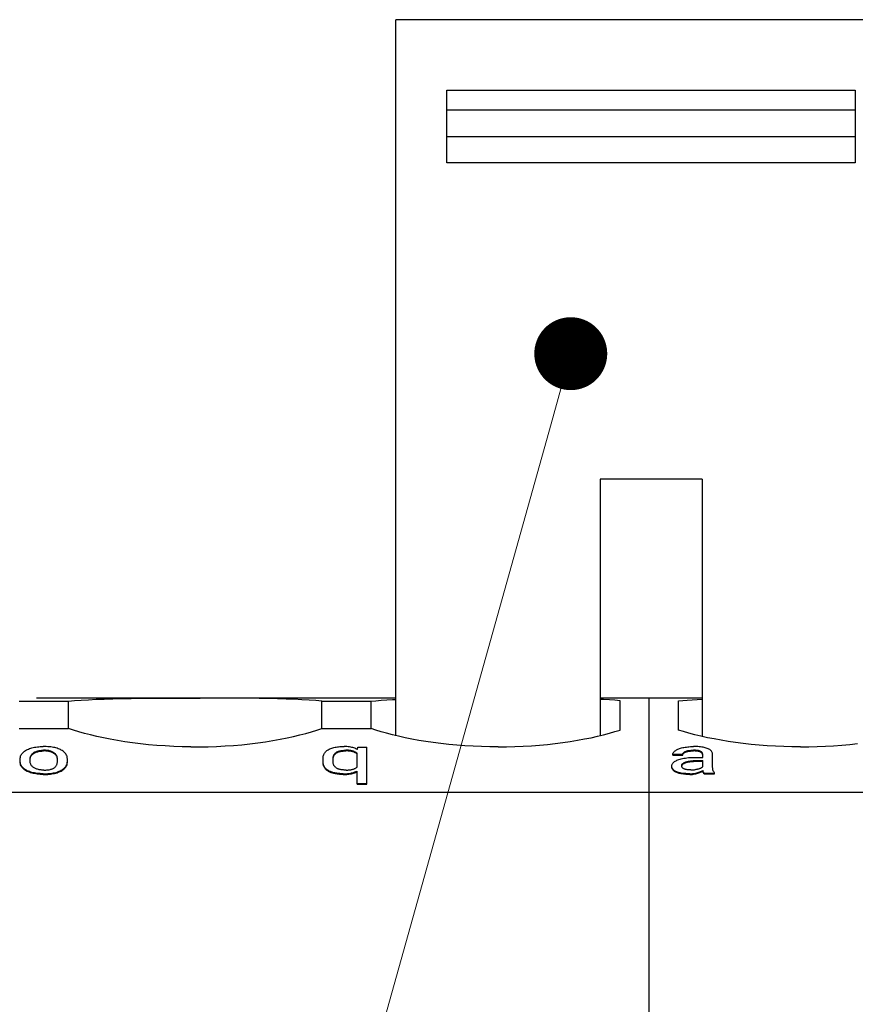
# Model space of a CAD drawing. Header units: millimetres. Extents: x -105 to 192, y -71 to 139.
# Tile 8 of 42: x 29 to 40, y 23 to 37. Entities that reach past the tile are written whole.
import ezdxf
from ezdxf import colors
from ezdxf.entities.mleader import LeaderData, LeaderLine
from ezdxf.math import Vec2, Vec3

# ---------------------------------------------------------------- set-up
doc = ezdxf.new("R2010")
doc.units = ezdxf.units.MM
doc.header["$LTSCALE"] = 1.5
doc.linetypes.add('PHL_THICK', pattern=[0])
doc.layers.get('0').update_dxf_attribs({"linetype": 'CONTINUOUS'})
doc.layers.add('PROJECTION', color=7, linetype='CONTINUOUS')

# ---------------------------------------------------------------- blocks, each defined once
blk = doc.blocks.new('_Dot')
at = {"color": 0, "linetype": 'ByBlock', "lineweight": -2}
blk.add_line((-0.5, 0), (-1, 0), dxfattribs=at)
at = {"color": 0, "linetype": 'ByBlock', "const_width": 0.5}
blk.add_lwpolyline([(-0.25, 0, 1), (0.25, 0, 1)], format="xyb", close=True, dxfattribs=at)

msp = doc.modelspace()

# ---------------------------------------------------------------- linework, layer by layer
at = {"color": 7, "linetype": 'Continuous'}
for p, q in [((33.875, 26.862), (33.875, 36.679)), ((40.875, 36.679), (33.875, 36.679)), ((34.575, 35.445), (34.575, 35.713)), ((34.575, 35.713), (40.175, 35.713)), ((40.175, 35.713), (40.175, 35.445)), ((34.575, 35.079), (34.575, 35.445)), ((34.575, 35.445), (40.175, 35.445)), ((40.175, 35.445), (40.175, 35.079)), ((34.575, 34.715), (34.575, 35.079)), ((34.575, 35.079), (40.175, 35.079)), ((40.175, 35.079), (40.175, 34.715)), ((40.175, 34.715), (34.575, 34.715)), ((36.675, 30.379), (36.675, 27.379)), ((38.075, 30.379), (36.675, 30.379)), ((38.075, 30.379), (38.075, 26.851))]:
    msp.add_line(p, q, dxfattribs=at)
msp.add_line((36.675, 30.379), (36.675, 26.863))
at = {"layer": 'PROJECTION', "color": 7, "linetype": 'PHL_THICK'}
for p, q in [((28.712, 27.335), (29.15, 27.335)), ((28.95, 27.379), (33.875, 27.379)), ((29.15, 27.335), (29.19, 27.335)), ((29.19, 27.335), (29.229, 27.335)), ((29.229, 27.335), (29.269, 27.335)), ((29.269, 27.335), (29.309, 27.335)), ((29.309, 27.335), (29.348, 27.335)), ((29.348, 27.335), (29.388, 27.335)), ((29.388, 27.335), (29.472, 27.343)), ((29.388, 26.961), (29.388, 27.335)), ((29.472, 27.343), (29.563, 27.35)), ((29.563, 27.35), (29.662, 27.356)), ((29.662, 27.356), (29.767, 27.361)), ((29.767, 27.361), (29.879, 27.365)), ((29.879, 27.365), (29.996, 27.369)), ((29.996, 27.369), (30.119, 27.371)), ((30.119, 27.371), (30.246, 27.373)), ((30.246, 27.373), (30.378, 27.375)), ((30.378, 27.375), (30.512, 27.376)), ((30.512, 27.376), (30.646, 27.376)), ((30.646, 27.376), (30.781, 27.377)), ((30.781, 27.377), (30.918, 27.377)), ((30.918, 27.377), (31.056, 27.377)), ((31.056, 27.377), (31.194, 27.377)), ((31.332, 27.377), (31.194, 27.377)), ((31.469, 27.377), (31.332, 27.377)), ((31.604, 27.376), (31.469, 27.377)), ((31.738, 27.376), (31.604, 27.376)), ((31.872, 27.375), (31.738, 27.376)), ((32.004, 27.373), (31.872, 27.375)), ((32.131, 27.371), (32.004, 27.373)), ((32.254, 27.369), (32.131, 27.371)), ((32.371, 27.365), (32.254, 27.369)), ((32.483, 27.361), (32.371, 27.365)), ((32.588, 27.356), (32.483, 27.361)), ((32.687, 27.35), (32.588, 27.356)), ((32.778, 27.343), (32.687, 27.35)), ((32.862, 27.335), (32.778, 27.343)), ((32.862, 27.335), (33.538, 27.335)), ((32.862, 26.961), (32.862, 27.335)), ((33.2, 27.376), (33.2, 27.379)), ((33.538, 27.335), (33.604, 27.341)), ((33.538, 26.961), (33.538, 27.335)), ((33.604, 27.341), (33.676, 27.347)), ((33.676, 27.347), (33.752, 27.353)), ((33.752, 27.353), (33.832, 27.357)), ((33.832, 27.357), (33.875, 27.359)), ((36.675, 27.379), (38.075, 27.379)), ((36.723, 27.357), (36.675, 27.359)), ((36.803, 27.352), (36.723, 27.357)), ((36.879, 27.347), (36.803, 27.352)), ((36.95, 27.341), (36.879, 27.347)), ((36.95, 26.94), (36.95, 27.341)), ((37.35, 27.379), (38.075, 27.379)), ((37.35, 10.229), (37.35, 27.379)), ((37.75, 27.341), (37.809, 27.346)), ((37.75, 26.94), (37.75, 27.341)), ((37.809, 27.346), (37.871, 27.351)), ((37.871, 27.351), (37.937, 27.355)), ((37.937, 27.355), (38.005, 27.358)), ((38.005, 27.358), (38.075, 27.362)), ((28.712, 26.961), (29.388, 26.961)), ((29.456, 26.938), (29.388, 26.961)), ((29.528, 26.916), (29.456, 26.938)), ((29.606, 26.894), (29.528, 26.916)), ((29.688, 26.872), (29.606, 26.894)), ((29.775, 26.851), (29.688, 26.872)), ((32.475, 26.851), (32.562, 26.872)), ((32.562, 26.872), (32.644, 26.894)), ((32.644, 26.894), (32.722, 26.916)), ((32.722, 26.916), (32.794, 26.938)), ((32.794, 26.938), (32.862, 26.961)), ((32.862, 26.961), (33.2, 26.961)), ((33.2, 26.961), (33.256, 26.961)), ((33.256, 26.961), (33.313, 26.961)), ((33.313, 26.961), (33.369, 26.961)), ((33.369, 26.961), (33.425, 26.961)), ((33.425, 26.961), (33.482, 26.961)), ((33.482, 26.961), (33.538, 26.961)), ((33.604, 26.939), (33.538, 26.961)), ((33.674, 26.917), (33.604, 26.939)), ((33.75, 26.895), (33.674, 26.917)), ((33.829, 26.874), (33.75, 26.895)), ((33.914, 26.854), (33.829, 26.874)), ((36.641, 26.855), (36.725, 26.875)), ((36.725, 26.875), (36.805, 26.896)), ((36.805, 26.896), (36.88, 26.918)), ((36.88, 26.918), (36.95, 26.94)), ((37.82, 26.918), (37.75, 26.94)), ((37.895, 26.896), (37.82, 26.918)), ((37.975, 26.875), (37.895, 26.896)), ((38.059, 26.855), (37.975, 26.875)), ((29.866, 26.831), (29.775, 26.851)), ((29.961, 26.813), (29.866, 26.831)), ((30.06, 26.795), (29.961, 26.813)), ((30.163, 26.778), (30.06, 26.795)), ((30.268, 26.764), (30.163, 26.778)), ((30.376, 26.75), (30.268, 26.764)), ((30.487, 26.739), (30.376, 26.75)), ((30.6, 26.729), (30.487, 26.739)), ((31.65, 26.729), (31.763, 26.739)), ((31.763, 26.739), (31.874, 26.75)), ((31.874, 26.75), (31.982, 26.764)), ((31.982, 26.764), (32.087, 26.778)), ((32.087, 26.778), (32.19, 26.795)), ((32.19, 26.795), (32.289, 26.813)), ((32.289, 26.813), (32.384, 26.831)), ((32.384, 26.831), (32.475, 26.851)), ((34.002, 26.834), (33.914, 26.854)), ((34.094, 26.816), (34.002, 26.834)), ((34.189, 26.798), (34.094, 26.816)), ((34.288, 26.782), (34.189, 26.798)), ((34.39, 26.767), (34.288, 26.782)), ((34.495, 26.754), (34.39, 26.767)), ((34.602, 26.742), (34.495, 26.754)), ((34.711, 26.732), (34.602, 26.742)), ((34.822, 26.723), (34.711, 26.732)), ((35.734, 26.724), (35.845, 26.732)), ((35.845, 26.732), (35.954, 26.743)), ((35.954, 26.743), (36.061, 26.755)), ((36.061, 26.755), (36.166, 26.768)), ((36.166, 26.768), (36.267, 26.783)), ((36.267, 26.783), (36.366, 26.799)), ((36.366, 26.799), (36.461, 26.817)), ((36.461, 26.817), (36.553, 26.835)), ((36.553, 26.835), (36.641, 26.855)), ((38.147, 26.835), (38.059, 26.855)), ((38.239, 26.817), (38.147, 26.835)), ((38.334, 26.799), (38.239, 26.817)), ((38.433, 26.783), (38.334, 26.799)), ((38.534, 26.768), (38.433, 26.783)), ((38.639, 26.755), (38.534, 26.768)), ((38.746, 26.743), (38.639, 26.755)), ((38.855, 26.732), (38.746, 26.743)), ((38.966, 26.724), (38.855, 26.732)), ((39.878, 26.723), (39.989, 26.732)), ((39.989, 26.732), (40.098, 26.742)), ((40.098, 26.742), (40.205, 26.754)), ((28.737, 26.593), (28.742, 26.604)), ((28.742, 26.604), (28.749, 26.614)), ((28.749, 26.614), (28.757, 26.624)), ((28.757, 26.624), (28.766, 26.633)), ((28.766, 26.633), (28.776, 26.642)), ((28.776, 26.642), (28.787, 26.651)), ((28.787, 26.651), (28.799, 26.659)), ((28.799, 26.659), (28.812, 26.666)), ((28.812, 26.666), (28.826, 26.673)), ((28.826, 26.673), (28.84, 26.679)), ((28.84, 26.679), (28.855, 26.685)), ((28.855, 26.685), (28.871, 26.69)), ((28.871, 26.69), (28.888, 26.695)), ((28.877, 26.593), (28.881, 26.6)), ((28.881, 26.6), (28.887, 26.607)), ((28.881, 26.591), (28.887, 26.597)), ((28.887, 26.607), (28.892, 26.613)), ((28.887, 26.597), (28.892, 26.604)), ((28.888, 26.695), (28.905, 26.699)), ((28.892, 26.613), (28.898, 26.619)), ((28.892, 26.604), (28.898, 26.609)), ((28.898, 26.619), (28.905, 26.624)), ((28.898, 26.609), (28.905, 26.615)), ((28.905, 26.699), (28.924, 26.703)), ((28.905, 26.624), (28.913, 26.63)), ((28.905, 26.615), (28.913, 26.62)), ((28.913, 26.63), (28.92, 26.634)), ((28.913, 26.62), (28.92, 26.625)), ((28.92, 26.634), (28.929, 26.639)), ((28.92, 26.625), (28.929, 26.629)), ((28.924, 26.703), (28.942, 26.706)), ((28.929, 26.639), (28.937, 26.643)), ((28.929, 26.629), (28.937, 26.633)), ((28.937, 26.643), (28.947, 26.647)), ((28.937, 26.633), (28.947, 26.637)), ((28.942, 26.706), (28.962, 26.708)), ((28.947, 26.647), (28.956, 26.65)), ((28.947, 26.637), (28.956, 26.64)), ((28.956, 26.65), (28.966, 26.653)), ((28.956, 26.64), (28.966, 26.643)), ((28.962, 26.708), (28.981, 26.71)), ((28.966, 26.653), (28.977, 26.655)), ((28.966, 26.643), (28.977, 26.646)), ((28.977, 26.655), (28.988, 26.658)), ((28.977, 26.646), (28.988, 26.648)), ((28.981, 26.71), (29.001, 26.712)), ((28.988, 26.658), (28.999, 26.659)), ((28.988, 26.648), (28.999, 26.65)), ((28.999, 26.659), (29.011, 26.661)), ((28.999, 26.65), (29.011, 26.651)), ((29.001, 26.712), (29.022, 26.713)), ((29.011, 26.661), (29.022, 26.662)), ((29.011, 26.651), (29.022, 26.652)), ((29.022, 26.713), (29.042, 26.713)), ((29.022, 26.662), (29.034, 26.662)), ((29.022, 26.652), (29.034, 26.653)), ((29.034, 26.662), (29.047, 26.663)), ((29.034, 26.653), (29.047, 26.653)), ((29.063, 26.713), (29.042, 26.713)), ((29.059, 26.663), (29.047, 26.663)), ((29.059, 26.653), (29.047, 26.653)), ((29.071, 26.662), (29.059, 26.663)), ((29.071, 26.653), (29.059, 26.653)), ((29.084, 26.713), (29.063, 26.713)), ((29.083, 26.661), (29.071, 26.662)), ((29.083, 26.652), (29.071, 26.653)), ((29.094, 26.66), (29.083, 26.661)), ((29.094, 26.651), (29.083, 26.652)), ((29.104, 26.711), (29.084, 26.713)), ((29.106, 26.658), (29.094, 26.66)), ((29.106, 26.649), (29.094, 26.651)), ((29.124, 26.71), (29.104, 26.711)), ((29.117, 26.657), (29.106, 26.658)), ((29.117, 26.647), (29.106, 26.649)), ((29.127, 26.654), (29.117, 26.657)), ((29.127, 26.645), (29.117, 26.647)), ((29.144, 26.708), (29.124, 26.71)), ((29.138, 26.652), (29.127, 26.654)), ((29.138, 26.642), (29.127, 26.645)), ((29.147, 26.648), (29.138, 26.652)), ((29.147, 26.639), (29.138, 26.642)), ((29.163, 26.705), (29.144, 26.708)), ((29.157, 26.645), (29.147, 26.648)), ((29.157, 26.636), (29.147, 26.639)), ((29.166, 26.641), (29.157, 26.645)), ((29.166, 26.632), (29.157, 26.636)), ((29.181, 26.702), (29.163, 26.705)), ((29.174, 26.637), (29.166, 26.641)), ((29.174, 26.628), (29.166, 26.632)), ((29.182, 26.633), (29.174, 26.637)), ((29.182, 26.623), (29.174, 26.628)), ((29.199, 26.698), (29.181, 26.702)), ((29.189, 26.628), (29.182, 26.633)), ((29.189, 26.619), (29.182, 26.623)), ((29.196, 26.623), (29.189, 26.628)), ((29.196, 26.613), (29.189, 26.619)), ((29.203, 26.617), (29.196, 26.623)), ((29.203, 26.608), (29.196, 26.613)), ((29.217, 26.694), (29.199, 26.698)), ((29.209, 26.612), (29.203, 26.617)), ((29.209, 26.602), (29.203, 26.608)), ((29.214, 26.605), (29.209, 26.612)), ((29.214, 26.596), (29.209, 26.602)), ((29.219, 26.599), (29.214, 26.605)), ((29.219, 26.589), (29.214, 26.596)), ((29.233, 26.689), (29.217, 26.694)), ((29.224, 26.592), (29.219, 26.599)), ((29.249, 26.683), (29.233, 26.689)), ((29.263, 26.678), (29.249, 26.683)), ((29.277, 26.671), (29.263, 26.678)), ((29.29, 26.665), (29.277, 26.671)), ((29.303, 26.657), (29.29, 26.665)), ((29.314, 26.649), (29.303, 26.657)), ((29.325, 26.641), (29.314, 26.649)), ((29.334, 26.632), (29.325, 26.641)), ((29.343, 26.623), (29.334, 26.632)), ((29.351, 26.613), (29.343, 26.623)), ((29.358, 26.603), (29.351, 26.613)), ((29.363, 26.592), (29.358, 26.603)), ((30.715, 26.721), (30.6, 26.729)), ((30.831, 26.715), (30.715, 26.721)), ((30.948, 26.711), (30.831, 26.715)), ((31.066, 26.709), (30.948, 26.711)), ((31.066, 26.709), (31.184, 26.709)), ((31.184, 26.709), (31.302, 26.711)), ((31.302, 26.711), (31.419, 26.715)), ((31.419, 26.715), (31.535, 26.721)), ((31.535, 26.721), (31.65, 26.729)), ((32.885, 26.592), (32.889, 26.603)), ((32.889, 26.603), (32.894, 26.613)), ((32.894, 26.613), (32.9, 26.623)), ((32.9, 26.623), (32.906, 26.632)), ((32.906, 26.632), (32.913, 26.641)), ((32.913, 26.641), (32.921, 26.649)), ((32.921, 26.649), (32.93, 26.657)), ((32.93, 26.657), (32.939, 26.664)), ((32.939, 26.664), (32.95, 26.67)), ((32.95, 26.67), (32.96, 26.677)), ((32.96, 26.677), (32.972, 26.682)), ((32.972, 26.682), (32.985, 26.687)), ((32.985, 26.687), (32.998, 26.692)), ((32.998, 26.692), (33.012, 26.696)), ((33.012, 26.696), (33.026, 26.7)), ((33.024, 26.592), (33.027, 26.598)), ((33.026, 26.7), (33.042, 26.703)), ((33.027, 26.598), (33.03, 26.604)), ((33.03, 26.604), (33.034, 26.609)), ((33.03, 26.594), (33.034, 26.6)), ((33.034, 26.609), (33.038, 26.614)), ((33.034, 26.6), (33.038, 26.605)), ((33.038, 26.614), (33.042, 26.619)), ((33.038, 26.605), (33.042, 26.61)), ((33.042, 26.703), (33.058, 26.706)), ((33.042, 26.619), (33.046, 26.624)), ((33.042, 26.61), (33.046, 26.614)), ((33.046, 26.624), (33.052, 26.628)), ((33.046, 26.614), (33.052, 26.619)), ((33.052, 26.628), (33.057, 26.632)), ((33.052, 26.619), (33.057, 26.623)), ((33.057, 26.632), (33.063, 26.636)), ((33.057, 26.623), (33.063, 26.627)), ((33.058, 26.706), (33.074, 26.708)), ((33.063, 26.636), (33.069, 26.64)), ((33.063, 26.627), (33.069, 26.63)), ((33.069, 26.64), (33.076, 26.643)), ((33.069, 26.63), (33.076, 26.633)), ((33.074, 26.708), (33.092, 26.71)), ((33.076, 26.643), (33.083, 26.646)), ((33.076, 26.633), (33.083, 26.637)), ((33.083, 26.646), (33.09, 26.649)), ((33.083, 26.637), (33.09, 26.639)), ((33.09, 26.649), (33.098, 26.651)), ((33.09, 26.639), (33.098, 26.642)), ((33.092, 26.71), (33.11, 26.712)), ((33.098, 26.651), (33.107, 26.654)), ((33.098, 26.642), (33.107, 26.644)), ((33.107, 26.654), (33.116, 26.656)), ((33.107, 26.644), (33.116, 26.646)), ((33.11, 26.712), (33.128, 26.713)), ((33.116, 26.656), (33.125, 26.657)), ((33.116, 26.646), (33.125, 26.648)), ((33.125, 26.657), (33.135, 26.659)), ((33.125, 26.648), (33.135, 26.65)), ((33.128, 26.713), (33.148, 26.713)), ((33.135, 26.659), (33.145, 26.66)), ((33.135, 26.65), (33.145, 26.651)), ((33.145, 26.66), (33.156, 26.661)), ((33.145, 26.651), (33.156, 26.652)), ((33.148, 26.713), (33.168, 26.713)), ((33.156, 26.661), (33.167, 26.662)), ((33.156, 26.652), (33.167, 26.653)), ((33.167, 26.662), (33.179, 26.663)), ((33.167, 26.653), (33.179, 26.653)), ((33.187, 26.713), (33.168, 26.713)), ((33.179, 26.663), (33.191, 26.663)), ((33.179, 26.653), (33.191, 26.653)), ((33.206, 26.712), (33.187, 26.713)), ((33.203, 26.663), (33.191, 26.663)), ((33.203, 26.653), (33.191, 26.653)), ((33.215, 26.662), (33.203, 26.663)), ((33.215, 26.653), (33.203, 26.653)), ((33.223, 26.71), (33.206, 26.712)), ((33.226, 26.662), (33.215, 26.662)), ((33.226, 26.652), (33.215, 26.653)), ((33.24, 26.708), (33.223, 26.71)), ((33.237, 26.661), (33.226, 26.662)), ((33.237, 26.651), (33.226, 26.652)), ((33.248, 26.659), (33.237, 26.661)), ((33.248, 26.65), (33.237, 26.651)), ((33.257, 26.705), (33.24, 26.708)), ((33.258, 26.658), (33.248, 26.659)), ((33.258, 26.648), (33.248, 26.65)), ((33.272, 26.702), (33.257, 26.705)), ((33.268, 26.656), (33.258, 26.658)), ((33.268, 26.646), (33.258, 26.648)), ((33.277, 26.654), (33.268, 26.656)), ((33.277, 26.644), (33.268, 26.646)), ((33.287, 26.698), (33.272, 26.702)), ((33.286, 26.651), (33.277, 26.654)), ((33.286, 26.641), (33.277, 26.644)), ((33.295, 26.648), (33.286, 26.651)), ((33.295, 26.639), (33.286, 26.641)), ((33.301, 26.694), (33.287, 26.698)), ((33.303, 26.645), (33.295, 26.648)), ((33.303, 26.636), (33.295, 26.639)), ((33.314, 26.689), (33.301, 26.694)), ((33.31, 26.642), (33.303, 26.645)), ((33.31, 26.632), (33.303, 26.636)), ((33.318, 26.638), (33.31, 26.642)), ((33.318, 26.629), (33.31, 26.632)), ((33.327, 26.684), (33.314, 26.689)), ((33.325, 26.635), (33.318, 26.638)), ((33.325, 26.625), (33.318, 26.629)), ((33.332, 26.631), (33.325, 26.635)), ((33.332, 26.622), (33.325, 26.625)), ((33.339, 26.678), (33.327, 26.684)), ((33.338, 26.627), (33.332, 26.631)), ((33.338, 26.618), (33.332, 26.622)), ((33.344, 26.623), (33.338, 26.627)), ((33.344, 26.613), (33.338, 26.618)), ((33.35, 26.671), (33.339, 26.678)), ((33.344, 26.43), (33.344, 26.623)), ((33.35, 26.671), (33.356, 26.707)), ((33.356, 26.707), (33.48, 26.707)), ((33.48, 26.199), (33.48, 26.707)), ((34.935, 26.717), (34.822, 26.723)), ((35.049, 26.712), (34.935, 26.717)), ((35.163, 26.709), (35.049, 26.712)), ((35.278, 26.708), (35.163, 26.709)), ((35.278, 26.708), (35.393, 26.709)), ((35.393, 26.709), (35.507, 26.712)), ((35.507, 26.712), (35.621, 26.717)), ((35.621, 26.717), (35.734, 26.724)), ((37.673, 26.607), (37.674, 26.613)), ((37.673, 26.607), (37.81, 26.607)), ((37.673, 26.597), (37.673, 26.607)), ((37.673, 26.597), (37.81, 26.597)), ((37.674, 26.613), (37.675, 26.619)), ((37.675, 26.619), (37.678, 26.625)), ((37.678, 26.625), (37.681, 26.631)), ((37.681, 26.631), (37.686, 26.638)), ((37.686, 26.638), (37.691, 26.644)), ((37.691, 26.644), (37.698, 26.65)), ((37.698, 26.65), (37.705, 26.656)), ((37.705, 26.656), (37.713, 26.661)), ((37.713, 26.661), (37.722, 26.667)), ((37.722, 26.667), (37.732, 26.672)), ((37.732, 26.672), (37.743, 26.677)), ((37.743, 26.677), (37.755, 26.682)), ((37.755, 26.682), (37.767, 26.686)), ((37.767, 26.686), (37.78, 26.691)), ((37.78, 26.691), (37.794, 26.694)), ((37.794, 26.694), (37.809, 26.698)), ((37.809, 26.698), (37.825, 26.701)), ((37.81, 26.607), (37.811, 26.61)), ((37.81, 26.597), (37.81, 26.607)), ((37.81, 26.597), (37.811, 26.601)), ((37.811, 26.614), (37.812, 26.617)), ((37.811, 26.61), (37.811, 26.614)), ((37.811, 26.604), (37.812, 26.608)), ((37.811, 26.601), (37.811, 26.604)), ((37.812, 26.617), (37.814, 26.621)), ((37.812, 26.608), (37.814, 26.611)), ((37.814, 26.621), (37.816, 26.624)), ((37.814, 26.611), (37.816, 26.614)), ((37.816, 26.624), (37.819, 26.627)), ((37.816, 26.614), (37.819, 26.618)), ((37.819, 26.627), (37.822, 26.63)), ((37.819, 26.618), (37.822, 26.621)), ((37.822, 26.63), (37.825, 26.633)), ((37.822, 26.621), (37.825, 26.624)), ((37.825, 26.701), (37.841, 26.705)), ((37.825, 26.633), (37.829, 26.636)), ((37.825, 26.624), (37.829, 26.627)), ((37.829, 26.636), (37.833, 26.639)), ((37.829, 26.627), (37.833, 26.63)), ((37.833, 26.639), (37.837, 26.642)), ((37.833, 26.63), (37.837, 26.632)), ((37.837, 26.642), (37.842, 26.644)), ((37.837, 26.632), (37.842, 26.635)), ((37.841, 26.705), (37.859, 26.707)), ((37.842, 26.644), (37.848, 26.647)), ((37.842, 26.635), (37.848, 26.637)), ((37.848, 26.647), (37.854, 26.649)), ((37.848, 26.637), (37.854, 26.64)), ((37.854, 26.649), (37.86, 26.651)), ((37.854, 26.64), (37.86, 26.642)), ((37.859, 26.707), (37.877, 26.709)), ((37.86, 26.651), (37.866, 26.653)), ((37.86, 26.642), (37.866, 26.644)), ((37.866, 26.653), (37.873, 26.655)), ((37.866, 26.644), (37.873, 26.645)), ((37.873, 26.655), (37.881, 26.657)), ((37.873, 26.645), (37.881, 26.647)), ((37.877, 26.709), (37.895, 26.711)), ((37.881, 26.657), (37.889, 26.658)), ((37.881, 26.647), (37.889, 26.649)), ((37.889, 26.658), (37.897, 26.659)), ((37.889, 26.649), (37.897, 26.65)), ((37.895, 26.711), (37.914, 26.712)), ((37.897, 26.659), (37.906, 26.661)), ((37.897, 26.65), (37.906, 26.651)), ((37.906, 26.661), (37.915, 26.661)), ((37.906, 26.651), (37.915, 26.652)), ((37.914, 26.712), (37.934, 26.713)), ((37.915, 26.661), (37.924, 26.662)), ((37.915, 26.652), (37.924, 26.653)), ((37.924, 26.662), (37.934, 26.662)), ((37.924, 26.653), (37.934, 26.653)), ((37.934, 26.713), (37.955, 26.713)), ((37.934, 26.662), (37.944, 26.663)), ((37.934, 26.653), (37.944, 26.653)), ((37.944, 26.663), (37.955, 26.663)), ((37.944, 26.653), (37.955, 26.653)), ((37.976, 26.713), (37.955, 26.713)), ((37.965, 26.663), (37.955, 26.663)), ((37.965, 26.653), (37.955, 26.653)), ((37.975, 26.662), (37.965, 26.663)), ((37.975, 26.653), (37.965, 26.653)), ((37.984, 26.662), (37.975, 26.662)), ((37.984, 26.652), (37.975, 26.653)), ((37.996, 26.713), (37.976, 26.713)), ((37.993, 26.661), (37.984, 26.662)), ((37.993, 26.652), (37.984, 26.652)), ((38.002, 26.66), (37.993, 26.661)), ((38.002, 26.651), (37.993, 26.652)), ((38.015, 26.712), (37.996, 26.713)), ((38.01, 26.659), (38.002, 26.66)), ((38.01, 26.65), (38.002, 26.651)), ((38.017, 26.658), (38.01, 26.659)), ((38.017, 26.649), (38.01, 26.65)), ((38.034, 26.71), (38.015, 26.712)), ((38.024, 26.657), (38.017, 26.658)), ((38.024, 26.647), (38.017, 26.649)), ((38.031, 26.655), (38.024, 26.657)), ((38.031, 26.646), (38.024, 26.647)), ((38.038, 26.653), (38.031, 26.655)), ((38.038, 26.644), (38.031, 26.646)), ((38.053, 26.708), (38.034, 26.71)), ((38.043, 26.652), (38.038, 26.653)), ((38.043, 26.642), (38.038, 26.644)), ((38.049, 26.65), (38.043, 26.652)), ((38.049, 26.64), (38.043, 26.642)), ((38.054, 26.647), (38.049, 26.65)), ((38.054, 26.638), (38.049, 26.64)), ((38.07, 26.706), (38.053, 26.708)), ((38.059, 26.645), (38.054, 26.647)), ((38.059, 26.636), (38.054, 26.638)), ((38.063, 26.642), (38.059, 26.645)), ((38.063, 26.633), (38.059, 26.636)), ((38.067, 26.639), (38.063, 26.642)), ((38.067, 26.63), (38.063, 26.633)), ((38.07, 26.636), (38.067, 26.639)), ((38.07, 26.627), (38.067, 26.63)), ((38.087, 26.704), (38.07, 26.706)), ((38.073, 26.633), (38.07, 26.636)), ((38.073, 26.624), (38.07, 26.627)), ((38.076, 26.629), (38.073, 26.633)), ((38.076, 26.62), (38.073, 26.624)), ((38.078, 26.626), (38.076, 26.629)), ((38.078, 26.616), (38.076, 26.62)), ((38.08, 26.622), (38.078, 26.626)), ((38.08, 26.612), (38.078, 26.616)), ((38.081, 26.617), (38.08, 26.622)), ((38.081, 26.608), (38.08, 26.612)), ((38.082, 26.613), (38.081, 26.617)), ((38.082, 26.603), (38.081, 26.608)), ((38.083, 26.608), (38.082, 26.613)), ((38.083, 26.599), (38.082, 26.603)), ((38.083, 26.603), (38.083, 26.608)), ((38.083, 26.565), (38.083, 26.603)), ((38.083, 26.594), (38.083, 26.599)), ((38.103, 26.701), (38.087, 26.704)), ((38.118, 26.697), (38.103, 26.701)), ((38.132, 26.693), (38.118, 26.697)), ((38.146, 26.688), (38.132, 26.693)), ((38.158, 26.683), (38.146, 26.688)), ((38.169, 26.678), (38.158, 26.683)), ((38.179, 26.671), (38.169, 26.678)), ((38.188, 26.665), (38.179, 26.671)), ((38.196, 26.658), (38.188, 26.665)), ((38.203, 26.65), (38.196, 26.658)), ((38.209, 26.642), (38.203, 26.65)), ((38.213, 26.633), (38.209, 26.642)), ((38.217, 26.623), (38.213, 26.633)), ((38.218, 26.613), (38.217, 26.623)), ((38.219, 26.603), (38.218, 26.613)), ((38.219, 26.425), (38.219, 26.603)), ((39.079, 26.717), (38.966, 26.724)), ((39.193, 26.712), (39.079, 26.717)), ((39.307, 26.709), (39.193, 26.712)), ((39.422, 26.708), (39.307, 26.709)), ((39.422, 26.708), (39.537, 26.709)), ((39.537, 26.709), (39.651, 26.712)), ((39.651, 26.712), (39.765, 26.717)), ((39.765, 26.717), (39.878, 26.723)), ((28.727, 26.556), (28.729, 26.569)), ((28.727, 26.543), (28.727, 26.556)), ((28.727, 26.5), (28.727, 26.543)), ((28.727, 26.497), (28.727, 26.509)), ((28.727, 26.487), (28.727, 26.5)), ((28.729, 26.484), (28.727, 26.497)), ((28.729, 26.475), (28.727, 26.487)), ((28.729, 26.569), (28.732, 26.581)), ((28.732, 26.472), (28.729, 26.484)), ((28.732, 26.463), (28.729, 26.475)), ((28.732, 26.581), (28.737, 26.593)), ((28.737, 26.461), (28.732, 26.472)), ((28.737, 26.451), (28.732, 26.463)), ((28.742, 26.45), (28.737, 26.461)), ((28.864, 26.553), (28.865, 26.561)), ((28.864, 26.543), (28.864, 26.553)), ((28.864, 26.543), (28.865, 26.552)), ((28.864, 26.534), (28.864, 26.543)), ((28.864, 26.509), (28.864, 26.543)), ((28.864, 26.5), (28.864, 26.509)), ((28.865, 26.49), (28.864, 26.5)), ((28.865, 26.561), (28.867, 26.57)), ((28.865, 26.552), (28.867, 26.56)), ((28.867, 26.481), (28.865, 26.49)), ((28.867, 26.57), (28.869, 26.578)), ((28.867, 26.56), (28.869, 26.569)), ((28.87, 26.473), (28.867, 26.481)), ((28.869, 26.578), (28.873, 26.586)), ((28.869, 26.569), (28.873, 26.576)), ((28.874, 26.465), (28.87, 26.473)), ((28.873, 26.586), (28.877, 26.593)), ((28.873, 26.576), (28.877, 26.584)), ((28.878, 26.457), (28.874, 26.465)), ((28.877, 26.584), (28.881, 26.591)), ((29.224, 26.583), (29.219, 26.589)), ((29.228, 26.585), (29.224, 26.592)), ((29.228, 26.575), (29.224, 26.583)), ((29.224, 26.456), (29.227, 26.462)), ((29.227, 26.462), (29.23, 26.469)), ((29.231, 26.577), (29.228, 26.585)), ((29.231, 26.568), (29.228, 26.575)), ((29.23, 26.469), (29.232, 26.477)), ((29.233, 26.569), (29.231, 26.577)), ((29.233, 26.56), (29.231, 26.568)), ((29.232, 26.477), (29.234, 26.484)), ((29.235, 26.561), (29.233, 26.569)), ((29.235, 26.552), (29.233, 26.56)), ((29.234, 26.484), (29.235, 26.492)), ((29.236, 26.552), (29.235, 26.561)), ((29.236, 26.543), (29.235, 26.552)), ((29.235, 26.492), (29.236, 26.501)), ((29.236, 26.543), (29.236, 26.552)), ((29.236, 26.534), (29.236, 26.543)), ((29.236, 26.509), (29.236, 26.543)), ((29.236, 26.501), (29.236, 26.509)), ((29.358, 26.45), (29.363, 26.461)), ((29.368, 26.58), (29.363, 26.592)), ((29.363, 26.461), (29.368, 26.472)), ((29.363, 26.451), (29.368, 26.463)), ((29.371, 26.569), (29.368, 26.58)), ((29.368, 26.472), (29.371, 26.484)), ((29.368, 26.463), (29.371, 26.475)), ((29.372, 26.556), (29.371, 26.569)), ((29.371, 26.484), (29.372, 26.497)), ((29.371, 26.475), (29.372, 26.487)), ((29.373, 26.543), (29.372, 26.556)), ((29.372, 26.497), (29.373, 26.509)), ((29.372, 26.487), (29.373, 26.5)), ((29.373, 26.5), (29.373, 26.543)), ((32.878, 26.556), (32.88, 26.569)), ((32.878, 26.543), (32.878, 26.556)), ((32.878, 26.5), (32.878, 26.543)), ((32.878, 26.499), (32.878, 26.509)), ((32.878, 26.49), (32.878, 26.5)), ((32.879, 26.489), (32.878, 26.499)), ((32.879, 26.479), (32.878, 26.49)), ((32.881, 26.479), (32.879, 26.489)), ((32.881, 26.47), (32.879, 26.479)), ((32.88, 26.569), (32.882, 26.58)), ((32.883, 26.47), (32.881, 26.479)), ((32.883, 26.46), (32.881, 26.47)), ((32.882, 26.58), (32.885, 26.592)), ((32.886, 26.461), (32.883, 26.47)), ((32.886, 26.451), (32.883, 26.46)), ((32.889, 26.452), (32.886, 26.461)), ((33.015, 26.551), (33.016, 26.558)), ((33.015, 26.543), (33.015, 26.551)), ((33.015, 26.541), (33.016, 26.549)), ((33.015, 26.509), (33.015, 26.543)), ((33.015, 26.534), (33.015, 26.541)), ((33.015, 26.502), (33.015, 26.509)), ((33.016, 26.494), (33.015, 26.502)), ((33.016, 26.558), (33.017, 26.566)), ((33.016, 26.549), (33.017, 26.556)), ((33.017, 26.487), (33.016, 26.494)), ((33.017, 26.566), (33.018, 26.573)), ((33.017, 26.556), (33.018, 26.563)), ((33.018, 26.48), (33.017, 26.487)), ((33.018, 26.573), (33.02, 26.579)), ((33.018, 26.563), (33.02, 26.57)), ((33.02, 26.473), (33.018, 26.48)), ((33.02, 26.579), (33.022, 26.586)), ((33.02, 26.57), (33.022, 26.576)), ((33.022, 26.466), (33.02, 26.473)), ((33.022, 26.586), (33.024, 26.592)), ((33.022, 26.576), (33.024, 26.583)), ((33.024, 26.46), (33.022, 26.466)), ((33.024, 26.583), (33.027, 26.588)), ((33.027, 26.454), (33.024, 26.46)), ((33.027, 26.588), (33.03, 26.594)), ((37.661, 26.453), (37.662, 26.462)), ((37.662, 26.462), (37.665, 26.47)), ((37.665, 26.47), (37.669, 26.478)), ((37.669, 26.478), (37.674, 26.485)), ((37.674, 26.485), (37.681, 26.493)), ((37.681, 26.493), (37.688, 26.5)), ((37.688, 26.5), (37.697, 26.507)), ((37.697, 26.507), (37.706, 26.513)), ((37.706, 26.513), (37.717, 26.519)), ((37.717, 26.519), (37.729, 26.525)), ((37.729, 26.525), (37.742, 26.531)), ((37.742, 26.531), (37.757, 26.536)), ((37.757, 26.536), (37.772, 26.541)), ((37.772, 26.541), (37.789, 26.545)), ((37.789, 26.545), (37.806, 26.549)), ((37.796, 26.457), (37.797, 26.461)), ((37.797, 26.461), (37.799, 26.466)), ((37.799, 26.466), (37.801, 26.47)), ((37.801, 26.47), (37.804, 26.474)), ((37.801, 26.46), (37.804, 26.464)), ((37.804, 26.474), (37.808, 26.479)), ((37.804, 26.464), (37.807, 26.468)), ((37.806, 26.549), (37.825, 26.553)), ((37.807, 26.468), (37.812, 26.472)), ((37.808, 26.479), (37.813, 26.482)), ((37.812, 26.472), (37.816, 26.476)), ((37.813, 26.482), (37.818, 26.486)), ((37.816, 26.476), (37.822, 26.479)), ((37.818, 26.486), (37.823, 26.49)), ((37.822, 26.479), (37.828, 26.483)), ((37.823, 26.49), (37.829, 26.493)), ((37.825, 26.553), (37.845, 26.556)), ((37.828, 26.483), (37.835, 26.486)), ((37.829, 26.493), (37.836, 26.496)), ((37.835, 26.486), (37.842, 26.489)), ((37.836, 26.496), (37.843, 26.499)), ((37.842, 26.489), (37.849, 26.492)), ((37.843, 26.499), (37.851, 26.502)), ((37.845, 26.556), (37.867, 26.559)), ((37.849, 26.492), (37.858, 26.495)), ((37.851, 26.502), (37.859, 26.505)), ((37.858, 26.495), (37.866, 26.497)), ((37.859, 26.505), (37.868, 26.507)), ((37.866, 26.497), (37.876, 26.499)), ((37.867, 26.559), (37.889, 26.561)), ((37.868, 26.507), (37.877, 26.509)), ((37.876, 26.499), (37.886, 26.502)), ((37.877, 26.509), (37.887, 26.511)), ((37.886, 26.502), (37.896, 26.504)), ((37.887, 26.511), (37.897, 26.513)), ((37.889, 26.561), (37.912, 26.563)), ((37.896, 26.504), (37.907, 26.505)), ((37.897, 26.513), (37.908, 26.515)), ((37.907, 26.505), (37.919, 26.507)), ((37.908, 26.515), (37.92, 26.516)), ((37.912, 26.563), (37.936, 26.564)), ((37.919, 26.507), (37.931, 26.508)), ((37.92, 26.516), (37.932, 26.518)), ((37.931, 26.508), (37.943, 26.509)), ((37.932, 26.518), (37.944, 26.519)), ((37.936, 26.564), (37.962, 26.565)), ((37.943, 26.509), (37.956, 26.51)), ((37.944, 26.519), (37.957, 26.52)), ((37.956, 26.51), (37.97, 26.511)), ((37.957, 26.52), (37.97, 26.52)), ((37.962, 26.565), (37.988, 26.565)), ((37.97, 26.52), (37.984, 26.521)), ((37.97, 26.511), (37.983, 26.511)), ((37.983, 26.511), (37.998, 26.512)), ((37.984, 26.521), (37.998, 26.521)), ((37.988, 26.565), (38.083, 26.565)), ((37.998, 26.521), (38.012, 26.521)), ((37.998, 26.512), (38.012, 26.512)), ((38.012, 26.521), (38.083, 26.521)), ((38.012, 26.512), (38.012, 26.521)), ((38.012, 26.512), (38.083, 26.512)), ((38.083, 26.436), (38.083, 26.521)), ((28.742, 26.44), (28.737, 26.451)), ((28.749, 26.44), (28.742, 26.45)), ((28.749, 26.43), (28.742, 26.44)), ((28.757, 26.43), (28.749, 26.44)), ((28.757, 26.42), (28.749, 26.43)), ((28.766, 26.42), (28.757, 26.43)), ((28.766, 26.411), (28.757, 26.42)), ((28.776, 26.411), (28.766, 26.42)), ((28.776, 26.402), (28.766, 26.411)), ((28.787, 26.403), (28.776, 26.411)), ((28.787, 26.394), (28.776, 26.402)), ((28.798, 26.395), (28.787, 26.403)), ((28.798, 26.386), (28.787, 26.394)), ((28.811, 26.388), (28.798, 26.395)), ((28.811, 26.378), (28.798, 26.386)), ((28.824, 26.381), (28.811, 26.388)), ((28.824, 26.372), (28.811, 26.378)), ((28.839, 26.375), (28.824, 26.381)), ((28.839, 26.365), (28.824, 26.372)), ((28.854, 26.369), (28.839, 26.375)), ((28.854, 26.36), (28.839, 26.365)), ((28.869, 26.364), (28.854, 26.369)), ((28.869, 26.354), (28.854, 26.36)), ((28.886, 26.359), (28.869, 26.364)), ((28.886, 26.35), (28.869, 26.354)), ((28.883, 26.45), (28.878, 26.457)), ((28.889, 26.443), (28.883, 26.45)), ((28.903, 26.355), (28.886, 26.359)), ((28.903, 26.345), (28.886, 26.35)), ((28.895, 26.437), (28.889, 26.443)), ((28.902, 26.431), (28.895, 26.437)), ((28.909, 26.425), (28.902, 26.431)), ((28.921, 26.351), (28.903, 26.355)), ((28.921, 26.342), (28.903, 26.345)), ((28.917, 26.42), (28.909, 26.425)), ((28.926, 26.415), (28.917, 26.42)), ((28.94, 26.348), (28.921, 26.351)), ((28.94, 26.339), (28.921, 26.342)), ((28.935, 26.411), (28.926, 26.415)), ((28.944, 26.407), (28.935, 26.411)), ((28.959, 26.345), (28.94, 26.348)), ((28.959, 26.336), (28.94, 26.339)), ((28.954, 26.404), (28.944, 26.407)), ((28.965, 26.401), (28.954, 26.404)), ((28.979, 26.343), (28.959, 26.345)), ((28.979, 26.334), (28.959, 26.336)), ((28.976, 26.398), (28.965, 26.401)), ((28.987, 26.396), (28.976, 26.398)), ((28.999, 26.342), (28.979, 26.343)), ((28.999, 26.332), (28.979, 26.334)), ((28.999, 26.394), (28.987, 26.396)), ((29.012, 26.392), (28.999, 26.394)), ((29.019, 26.341), (28.999, 26.342)), ((29.019, 26.331), (28.999, 26.332)), ((29.024, 26.391), (29.012, 26.392)), ((29.04, 26.34), (29.019, 26.341)), ((29.04, 26.331), (29.019, 26.331)), ((29.037, 26.391), (29.024, 26.391)), ((29.051, 26.39), (29.037, 26.391)), ((29.04, 26.34), (29.061, 26.34)), ((29.04, 26.331), (29.061, 26.331)), ((29.051, 26.39), (29.064, 26.391)), ((29.061, 26.34), (29.082, 26.341)), ((29.061, 26.331), (29.082, 26.331)), ((29.064, 26.391), (29.077, 26.391)), ((29.077, 26.391), (29.09, 26.392)), ((29.082, 26.341), (29.103, 26.342)), ((29.082, 26.331), (29.103, 26.332)), ((29.09, 26.392), (29.102, 26.393)), ((29.102, 26.393), (29.113, 26.394)), ((29.103, 26.342), (29.123, 26.343)), ((29.103, 26.332), (29.123, 26.334)), ((29.113, 26.394), (29.124, 26.396)), ((29.123, 26.343), (29.142, 26.345)), ((29.123, 26.334), (29.142, 26.336)), ((29.124, 26.396), (29.135, 26.398)), ((29.135, 26.398), (29.144, 26.401)), ((29.142, 26.345), (29.161, 26.348)), ((29.142, 26.336), (29.161, 26.339)), ((29.144, 26.401), (29.154, 26.404)), ((29.154, 26.404), (29.163, 26.407)), ((29.161, 26.348), (29.18, 26.351)), ((29.161, 26.339), (29.18, 26.342)), ((29.163, 26.407), (29.171, 26.41)), ((29.171, 26.41), (29.179, 26.414)), ((29.179, 26.414), (29.186, 26.418)), ((29.18, 26.351), (29.198, 26.355)), ((29.18, 26.342), (29.198, 26.345)), ((29.186, 26.418), (29.193, 26.422)), ((29.193, 26.422), (29.2, 26.427)), ((29.198, 26.355), (29.215, 26.359)), ((29.198, 26.345), (29.215, 26.35)), ((29.2, 26.427), (29.205, 26.432)), ((29.205, 26.432), (29.211, 26.438)), ((29.211, 26.438), (29.216, 26.443)), ((29.215, 26.359), (29.231, 26.364)), ((29.215, 26.35), (29.231, 26.354)), ((29.216, 26.443), (29.22, 26.449)), ((29.22, 26.449), (29.224, 26.456)), ((29.231, 26.364), (29.247, 26.369)), ((29.231, 26.354), (29.247, 26.36)), ((29.247, 26.369), (29.262, 26.375)), ((29.247, 26.36), (29.262, 26.365)), ((29.262, 26.375), (29.276, 26.381)), ((29.262, 26.365), (29.276, 26.372)), ((29.276, 26.381), (29.289, 26.388)), ((29.276, 26.372), (29.289, 26.378)), ((29.289, 26.388), (29.302, 26.395)), ((29.289, 26.378), (29.302, 26.386)), ((29.302, 26.395), (29.313, 26.403)), ((29.302, 26.386), (29.313, 26.394)), ((29.313, 26.403), (29.324, 26.411)), ((29.313, 26.394), (29.324, 26.402)), ((29.324, 26.411), (29.334, 26.42)), ((29.324, 26.402), (29.334, 26.411)), ((29.334, 26.42), (29.343, 26.43)), ((29.334, 26.411), (29.343, 26.42)), ((29.343, 26.43), (29.351, 26.44)), ((29.343, 26.42), (29.351, 26.43)), ((29.351, 26.44), (29.358, 26.45)), ((29.351, 26.43), (29.358, 26.44)), ((29.358, 26.44), (29.363, 26.451)), ((32.889, 26.442), (32.886, 26.451)), ((32.893, 26.443), (32.889, 26.452)), ((32.893, 26.434), (32.889, 26.442)), ((32.897, 26.435), (32.893, 26.443)), ((32.897, 26.426), (32.893, 26.434)), ((32.902, 26.428), (32.897, 26.435)), ((32.902, 26.418), (32.897, 26.426)), ((32.908, 26.42), (32.902, 26.428)), ((32.908, 26.411), (32.902, 26.418)), ((32.914, 26.413), (32.908, 26.42)), ((32.914, 26.404), (32.908, 26.411)), ((32.92, 26.407), (32.914, 26.413)), ((32.92, 26.397), (32.914, 26.404)), ((32.927, 26.4), (32.92, 26.407)), ((32.927, 26.391), (32.92, 26.397)), ((32.935, 26.394), (32.927, 26.4)), ((32.935, 26.385), (32.927, 26.391)), ((32.943, 26.388), (32.935, 26.394)), ((32.943, 26.379), (32.935, 26.385)), ((32.952, 26.383), (32.943, 26.388)), ((32.952, 26.373), (32.943, 26.379)), ((32.961, 26.378), (32.952, 26.383)), ((32.961, 26.368), (32.952, 26.373)), ((32.97, 26.373), (32.961, 26.378)), ((32.97, 26.364), (32.961, 26.368)), ((32.98, 26.369), (32.97, 26.373)), ((32.98, 26.359), (32.97, 26.364)), ((32.991, 26.365), (32.98, 26.369)), ((32.991, 26.355), (32.98, 26.359)), ((33.002, 26.361), (32.991, 26.365)), ((33.002, 26.351), (32.991, 26.355)), ((33.014, 26.357), (33.002, 26.361)), ((33.014, 26.348), (33.002, 26.351)), ((33.026, 26.354), (33.014, 26.357)), ((33.026, 26.345), (33.014, 26.348)), ((33.038, 26.351), (33.026, 26.354)), ((33.038, 26.342), (33.026, 26.345)), ((33.03, 26.448), (33.027, 26.454)), ((33.034, 26.443), (33.03, 26.448)), ((33.038, 26.438), (33.034, 26.443)), ((33.042, 26.433), (33.038, 26.438)), ((33.051, 26.349), (33.038, 26.351)), ((33.051, 26.339), (33.038, 26.342)), ((33.047, 26.428), (33.042, 26.433)), ((33.052, 26.424), (33.047, 26.428)), ((33.065, 26.347), (33.051, 26.349)), ((33.065, 26.337), (33.051, 26.339)), ((33.058, 26.42), (33.052, 26.424)), ((33.063, 26.416), (33.058, 26.42)), ((33.07, 26.413), (33.063, 26.416)), ((33.078, 26.345), (33.065, 26.347)), ((33.078, 26.335), (33.065, 26.337)), ((33.077, 26.41), (33.07, 26.413)), ((33.084, 26.407), (33.077, 26.41)), ((33.093, 26.343), (33.078, 26.345)), ((33.093, 26.334), (33.078, 26.335)), ((33.091, 26.404), (33.084, 26.407)), ((33.1, 26.401), (33.091, 26.404)), ((33.108, 26.342), (33.093, 26.343)), ((33.108, 26.332), (33.093, 26.334)), ((33.108, 26.399), (33.1, 26.401)), ((33.117, 26.397), (33.108, 26.399)), ((33.123, 26.341), (33.108, 26.342)), ((33.123, 26.332), (33.108, 26.332)), ((33.127, 26.395), (33.117, 26.397)), ((33.139, 26.34), (33.123, 26.341)), ((33.139, 26.331), (33.123, 26.332)), ((33.137, 26.394), (33.127, 26.395)), ((33.147, 26.393), (33.137, 26.394)), ((33.155, 26.34), (33.139, 26.34)), ((33.155, 26.331), (33.139, 26.331)), ((33.158, 26.392), (33.147, 26.393)), ((33.155, 26.34), (33.171, 26.34)), ((33.155, 26.331), (33.171, 26.331)), ((33.169, 26.391), (33.158, 26.392)), ((33.181, 26.391), (33.169, 26.391)), ((33.171, 26.34), (33.187, 26.341)), ((33.171, 26.331), (33.187, 26.331)), ((33.193, 26.39), (33.181, 26.391)), ((33.187, 26.341), (33.202, 26.341)), ((33.187, 26.331), (33.202, 26.332)), ((33.193, 26.39), (33.206, 26.39)), ((33.202, 26.341), (33.217, 26.343)), ((33.202, 26.332), (33.217, 26.333)), ((33.206, 26.39), (33.217, 26.391)), ((33.217, 26.391), (33.229, 26.392)), ((33.217, 26.343), (33.231, 26.344)), ((33.217, 26.333), (33.231, 26.335)), ((33.229, 26.392), (33.24, 26.393)), ((33.231, 26.344), (33.245, 26.346)), ((33.231, 26.335), (33.245, 26.337)), ((33.24, 26.393), (33.25, 26.394)), ((33.245, 26.346), (33.258, 26.348)), ((33.245, 26.337), (33.258, 26.339)), ((33.25, 26.394), (33.26, 26.395)), ((33.258, 26.348), (33.27, 26.351)), ((33.258, 26.339), (33.27, 26.341)), ((33.26, 26.395), (33.27, 26.397)), ((33.27, 26.397), (33.279, 26.4)), ((33.27, 26.351), (33.282, 26.354)), ((33.27, 26.341), (33.282, 26.344)), ((33.279, 26.4), (33.287, 26.402)), ((33.282, 26.354), (33.294, 26.357)), ((33.282, 26.344), (33.294, 26.348)), ((33.287, 26.402), (33.296, 26.405)), ((33.294, 26.357), (33.305, 26.361)), ((33.294, 26.348), (33.305, 26.351)), ((33.296, 26.405), (33.304, 26.408)), ((33.304, 26.408), (33.311, 26.411)), ((33.305, 26.361), (33.315, 26.365)), ((33.305, 26.351), (33.315, 26.355)), ((33.311, 26.411), (33.318, 26.414)), ((33.315, 26.365), (33.326, 26.369)), ((33.315, 26.355), (33.326, 26.359)), ((33.318, 26.414), (33.325, 26.418)), ((33.325, 26.418), (33.332, 26.422)), ((33.326, 26.369), (33.335, 26.373)), ((33.326, 26.359), (33.335, 26.364)), ((33.332, 26.422), (33.338, 26.426)), ((33.335, 26.373), (33.344, 26.378)), ((33.335, 26.364), (33.344, 26.369)), ((33.338, 26.426), (33.344, 26.43)), ((33.344, 26.199), (33.344, 26.378)), ((37.66, 26.445), (37.661, 26.453)), ((37.661, 26.436), (37.66, 26.445)), ((37.66, 26.435), (37.66, 26.445)), ((37.661, 26.427), (37.66, 26.435)), ((37.662, 26.428), (37.661, 26.436)), ((37.662, 26.419), (37.661, 26.427)), ((37.664, 26.42), (37.662, 26.428)), ((37.664, 26.411), (37.662, 26.419)), ((37.668, 26.413), (37.664, 26.42)), ((37.668, 26.403), (37.664, 26.411)), ((37.672, 26.406), (37.668, 26.413)), ((37.672, 26.396), (37.668, 26.403)), ((37.677, 26.399), (37.672, 26.406)), ((37.677, 26.39), (37.672, 26.396)), ((37.683, 26.393), (37.677, 26.399)), ((37.683, 26.383), (37.677, 26.39)), ((37.69, 26.387), (37.683, 26.393)), ((37.69, 26.377), (37.683, 26.383)), ((37.698, 26.381), (37.69, 26.387)), ((37.698, 26.372), (37.69, 26.377)), ((37.706, 26.376), (37.698, 26.381)), ((37.706, 26.366), (37.698, 26.372)), ((37.716, 26.371), (37.706, 26.376)), ((37.716, 26.361), (37.706, 26.366)), ((37.726, 26.366), (37.716, 26.371)), ((37.726, 26.357), (37.716, 26.361)), ((37.737, 26.362), (37.726, 26.366)), ((37.737, 26.353), (37.726, 26.357)), ((37.749, 26.358), (37.737, 26.362)), ((37.749, 26.349), (37.737, 26.353)), ((37.762, 26.355), (37.749, 26.358)), ((37.762, 26.345), (37.749, 26.349)), ((37.775, 26.352), (37.762, 26.355)), ((37.775, 26.342), (37.762, 26.345)), ((37.789, 26.349), (37.775, 26.352)), ((37.789, 26.339), (37.775, 26.342)), ((37.803, 26.346), (37.789, 26.349)), ((37.803, 26.337), (37.789, 26.339)), ((37.796, 26.452), (37.796, 26.457)), ((37.796, 26.447), (37.796, 26.452)), ((37.796, 26.446), (37.797, 26.451)), ((37.797, 26.442), (37.796, 26.447)), ((37.797, 26.451), (37.798, 26.455)), ((37.798, 26.438), (37.797, 26.442)), ((37.798, 26.455), (37.801, 26.46)), ((37.799, 26.434), (37.798, 26.438)), ((37.801, 26.43), (37.799, 26.434)), ((37.803, 26.426), (37.801, 26.43)), ((37.805, 26.423), (37.803, 26.426)), ((37.819, 26.344), (37.803, 26.346)), ((37.819, 26.335), (37.803, 26.337)), ((37.808, 26.42), (37.805, 26.423)), ((37.811, 26.416), (37.808, 26.42)), ((37.814, 26.414), (37.811, 26.416)), ((37.818, 26.411), (37.814, 26.414)), ((37.822, 26.409), (37.818, 26.411)), ((37.835, 26.343), (37.819, 26.344)), ((37.835, 26.333), (37.819, 26.335)), ((37.827, 26.406), (37.822, 26.409)), ((37.832, 26.404), (37.827, 26.406)), ((37.837, 26.403), (37.832, 26.404)), ((37.851, 26.342), (37.835, 26.343)), ((37.851, 26.332), (37.835, 26.333)), ((37.843, 26.401), (37.837, 26.403)), ((37.849, 26.4), (37.843, 26.401)), ((37.855, 26.398), (37.849, 26.4)), ((37.869, 26.341), (37.851, 26.342)), ((37.869, 26.331), (37.851, 26.332)), ((37.862, 26.397), (37.855, 26.398)), ((37.87, 26.396), (37.862, 26.397)), ((37.886, 26.34), (37.869, 26.341)), ((37.886, 26.331), (37.869, 26.331)), ((37.877, 26.395), (37.87, 26.396)), ((37.885, 26.395), (37.877, 26.395)), ((37.894, 26.394), (37.885, 26.395)), ((37.905, 26.34), (37.886, 26.34)), ((37.905, 26.331), (37.886, 26.331)), ((37.903, 26.394), (37.894, 26.394)), ((37.912, 26.394), (37.903, 26.394)), ((37.905, 26.34), (37.923, 26.341)), ((37.905, 26.331), (37.923, 26.331)), ((37.922, 26.394), (37.912, 26.394)), ((37.922, 26.394), (37.931, 26.394)), ((37.923, 26.341), (37.941, 26.342)), ((37.923, 26.331), (37.941, 26.332)), ((37.931, 26.394), (37.941, 26.394)), ((37.941, 26.394), (37.951, 26.395)), ((37.941, 26.342), (37.958, 26.344)), ((37.941, 26.332), (37.958, 26.334)), ((37.951, 26.395), (37.96, 26.395)), ((37.958, 26.344), (37.974, 26.346)), ((37.958, 26.334), (37.974, 26.337)), ((37.96, 26.395), (37.969, 26.396)), ((37.969, 26.396), (37.978, 26.398)), ((37.974, 26.346), (37.989, 26.349)), ((37.974, 26.337), (37.989, 26.339)), ((37.978, 26.398), (37.986, 26.399)), ((37.986, 26.399), (37.995, 26.401)), ((37.989, 26.349), (38.004, 26.352)), ((37.989, 26.339), (38.004, 26.343)), ((37.995, 26.401), (38.003, 26.402)), ((38.003, 26.402), (38.011, 26.404)), ((38.004, 26.352), (38.018, 26.356)), ((38.004, 26.343), (38.018, 26.347)), ((38.011, 26.404), (38.018, 26.406)), ((38.018, 26.406), (38.026, 26.408)), ((38.018, 26.356), (38.031, 26.36)), ((38.018, 26.347), (38.031, 26.351)), ((38.026, 26.408), (38.033, 26.41)), ((38.031, 26.36), (38.044, 26.365)), ((38.031, 26.351), (38.044, 26.356)), ((38.033, 26.41), (38.039, 26.412)), ((38.039, 26.412), (38.046, 26.415)), ((38.044, 26.365), (38.055, 26.37)), ((38.044, 26.356), (38.055, 26.36)), ((38.046, 26.415), (38.051, 26.417)), ((38.051, 26.417), (38.057, 26.419)), ((38.055, 26.37), (38.066, 26.375)), ((38.055, 26.36), (38.066, 26.366)), ((38.057, 26.419), (38.062, 26.422)), ((38.062, 26.422), (38.067, 26.425)), ((38.066, 26.375), (38.077, 26.38)), ((38.066, 26.366), (38.077, 26.371)), ((38.067, 26.425), (38.072, 26.427)), ((38.072, 26.427), (38.076, 26.43)), ((38.076, 26.43), (38.08, 26.433)), ((38.077, 26.38), (38.086, 26.386)), ((38.077, 26.371), (38.086, 26.377)), ((38.08, 26.433), (38.083, 26.436)), ((38.088, 26.379), (38.086, 26.386)), ((38.086, 26.377), (38.086, 26.386)), ((38.088, 26.37), (38.086, 26.377)), ((38.089, 26.373), (38.088, 26.379)), ((38.089, 26.364), (38.088, 26.37)), ((38.091, 26.367), (38.089, 26.373)), ((38.091, 26.357), (38.089, 26.364)), ((38.094, 26.361), (38.091, 26.367)), ((38.094, 26.352), (38.091, 26.357)), ((38.097, 26.356), (38.094, 26.361)), ((38.097, 26.346), (38.094, 26.352)), ((38.1, 26.351), (38.097, 26.356)), ((38.1, 26.341), (38.097, 26.346)), ((38.104, 26.347), (38.1, 26.351)), ((38.104, 26.337), (38.1, 26.341)), ((38.104, 26.347), (38.246, 26.347)), ((38.104, 26.337), (38.104, 26.347)), ((38.104, 26.337), (38.246, 26.337)), ((38.22, 26.415), (38.219, 26.425)), ((38.221, 26.403), (38.22, 26.415)), ((38.224, 26.392), (38.221, 26.403)), ((38.228, 26.381), (38.224, 26.392)), ((38.233, 26.371), (38.228, 26.381)), ((38.239, 26.361), (38.233, 26.371)), ((38.246, 26.352), (38.239, 26.361)), ((38.246, 26.337), (38.246, 26.352)), ((33.344, 26.208), (33.48, 26.208)), ((33.344, 26.199), (33.48, 26.199)), ((0, 26.089), (37.35, 26.089)), ((37.35, 26.089), (62.25, 26.089))]:
    msp.add_line(p, q, dxfattribs=at)

# ---------------------------------------------------------------- leaders
ml = msp.add_multileader_mtext('Standard')
ml.set_content('{\\fMS PGothic|b0|i0|c128|p50;④}', color=256, style='STANDARD')
ml.set_leader_properties(lineweight=5)
ml.set_arrow_properties(name='DOT')
ml.build(insert=Vec2(0, 0))
ml.multileader.update_dxf_attribs({"text_right_attachment_type": 6, "dogleg_length": 0, "arrow_head_size": 1})
ctx = ml.context
ctx.base_point, ctx.char_height, ctx.arrow_head_size, ctx.plane_origin = Vec3(15.875, -11.586), 2.5, 1, Vec3(36.274, 32.1)
ctx.right_attachment, ctx.text_align_type = 6, 2
notes = []
notes.append((ctx, [(0, (1, 1, 0), (23.37, -13.116), (-1, 0), 0, [(0, [(36.274, 32.1), (23.501, -13.562)], 0, [])])]))
ctx.mtext.insert, ctx.mtext.alignment, ctx.mtext.flow_direction = Vec3(21.37, -10.116), 3, 5
for ctx, leaders in notes:
    for number, flags, end, landing, length, lines in leaders:
        leader = LeaderData()
        leader.index, (leader.has_last_leader_line, leader.has_dogleg_vector, leader.attachment_direction) = number, flags
        leader.last_leader_point, leader.dogleg_vector, leader.dogleg_length = Vec3(end), Vec3(landing), length
        for number, points, colour, breaks in lines:
            line = LeaderLine()
            line.index, line.vertices, line.color, line.breaks = number, Vec3.list(points), colors.encode_raw_color(colour), breaks
            leader.lines.append(line)
        ctx.leaders.append(leader)

doc.saveas('drawing.dxf')
